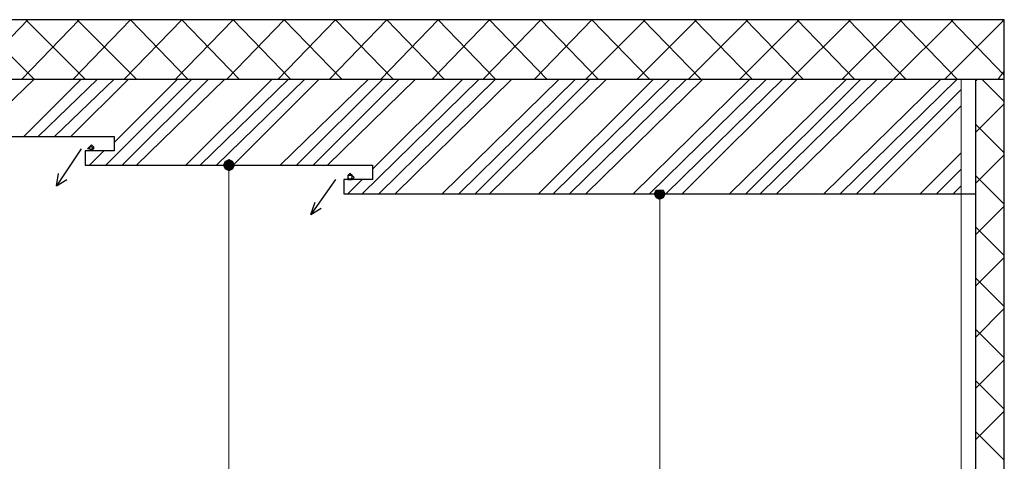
# Model space of a CAD drawing. Header units: metres. Extents: x 5.7 to 89.8, y 4 to 63.5.
# Tile 41 of 72: x 46.5 to 51.1, y 47.1 to 49.1. Entities that reach past the tile are written whole.
import ezdxf

# ---------------------------------------------------------------- set-up
doc = ezdxf.new("R2010")
doc.units = ezdxf.units.M
doc.header["$MEASUREMENT"] = 0
for name, color, linetype in [('PDF11_boresh-1', 7, 'Continuous'), ('PDF11_dim', 7, 'Continuous'), ('PDF11_halozen', 7, 'Continuous'), ('PDF11_hatch-borshi', 7, 'Continuous'), ('PDF11_kaff', 7, 'Continuous'), ('PDF11_wall-asli', 7, 'Continuous')]:
    doc.layers.add(name, color=color, linetype=linetype)

msp = doc.modelspace()

# ---------------------------------------------------------------- linework, layer by layer
at = {"layer": 'PDF11_boresh-1', "lineweight": 25}
for points in [[(40.6083, 48.5862), (42.5346, 48.5862), (42.5346, 48.5188), (42.3901, 48.5188), (42.3901, 48.4514), (45.1254, 48.4514), (45.1254, 48.5188), (44.9809, 48.5188), (44.9809, 48.5862), (46.9072, 48.5862), (46.9072, 48.5188), (46.7723, 48.5188), (46.7723, 48.4514), (48.1207, 48.4514), (48.1207, 48.3839), (47.9858, 48.3839), (47.9858, 48.3165), (50.9523, 48.3165)], [(46.7531, 48.5284), (46.6375, 48.355), (46.6471, 48.4128)], [(46.6375, 48.355), (46.6856, 48.3839)], [(47.9473, 48.3839), (47.8317, 48.2202), (47.851, 48.278)], [(47.8317, 48.2202), (47.8799, 48.2491)]]:
    msp.add_lwpolyline(points, dxfattribs=at)
at = {"layer": 'PDF11_dim', "lineweight": 20}
for points in [[(47.4465, 48.4514), (47.3598, 48.4514)], [(47.4465, 48.4225), (47.4465, 48.3936), (47.4465, 44.5507), (47.4465, 44.5218)], [(49.4691, 48.3165), (49.392, 48.3165)], [(49.4691, 48.2876), (49.4691, 48.2587), (49.4691, 44.5507), (49.4691, 44.5218)]]:
    msp.add_lwpolyline(points, dxfattribs=at)
at = {"layer": 'PDF11_dim', "transparency": 33554559}
for points in [[(47.4272, 48.4706), (47.4465, 48.4514), (47.4176, 48.4514)], [(47.4465, 48.4514), (47.4176, 48.4514), (47.4272, 48.4321)], [(47.4465, 48.4803), (47.4272, 48.4706), (47.4465, 48.4514)], [(47.4272, 48.4321), (47.4465, 48.4225), (47.4465, 48.4514)], [(47.4658, 48.4706), (47.4465, 48.4514), (47.4465, 48.4803)], [(47.4754, 48.4514), (47.4658, 48.4706), (47.4465, 48.4514)], [(47.4465, 48.4225), (47.4465, 48.4514), (47.4658, 48.4321)], [(47.4465, 48.4514), (47.4658, 48.4321), (47.4754, 48.4514)], [(49.4498, 48.3358), (49.4691, 48.3165), (49.4402, 48.3165)], [(49.4691, 48.3165), (49.4402, 48.3165), (49.4498, 48.2973)], [(49.4691, 48.3358), (49.4498, 48.3358), (49.4691, 48.3165)], [(49.4498, 48.2973), (49.4691, 48.2876), (49.4691, 48.3165)], [(49.4979, 48.3165), (49.4883, 48.3358), (49.4691, 48.3165)], [(49.4883, 48.3358), (49.4691, 48.3165), (49.4691, 48.3358)], [(49.4691, 48.2876), (49.4691, 48.3165), (49.4883, 48.2973)], [(49.4691, 48.3165), (49.4883, 48.2973), (49.4979, 48.3165)]]:
    msp.add_solid(points, dxfattribs=at)
at = {"layer": 'PDF11_halozen', "lineweight": 25}
for points in [[(46.8108, 48.5284), (46.8012, 48.5188), (46.7916, 48.5284), (46.7819, 48.5284), (46.7916, 48.538), (46.8012, 48.5477), (46.8108, 48.538), (46.8108, 48.5284), (46.8012, 48.538), (46.7916, 48.538), (46.7916, 48.5284), (46.8012, 48.5188), (46.8012, 48.5284)], [(48.034, 48.3936), (48.0244, 48.4032), (48.0147, 48.4128), (48.0051, 48.4032), (48.0051, 48.3936), (48.0051, 48.3839), (48.0147, 48.3839), (48.0244, 48.3839)], [(48.0244, 48.3936), (48.0244, 48.4032), (48.0147, 48.4032), (48.0051, 48.4032), (48.0051, 48.3936), (48.0147, 48.3839)]]:
    msp.add_lwpolyline(points, close=True, dxfattribs=at)
at = {"layer": 'PDF11_hatch-borshi', "lineweight": 18}
for points in [[(46.233, 48.8559), (46.5026, 49.1352)], [(46.2522, 48.5862), (46.5315, 48.8559), (46.2522, 49.1352)], [(46.4738, 48.8559), (46.7434, 49.1352)], [(46.7723, 48.8559), (46.493, 49.1352)], [(46.7145, 48.8559), (46.9842, 49.1352), (47.2539, 48.8559)], [(47.0131, 48.8559), (46.7338, 49.1352)], [(46.9553, 48.8559), (47.225, 49.1352), (47.4947, 48.8559)], [(47.1961, 48.8559), (47.4658, 49.1352), (47.7354, 48.8559)], [(47.4369, 48.8559), (47.7065, 49.1352), (47.9762, 48.8559)], [(47.6777, 48.8559), (47.9473, 49.1352), (48.217, 48.8559)], [(47.9184, 48.8559), (48.1881, 49.1352), (48.4578, 48.8559)], [(48.1592, 48.8559), (48.4289, 49.1352), (48.6986, 48.8559), (48.1496, 48.3165)], [(48.4, 48.8559), (48.6697, 49.1352), (48.9393, 48.8559)], [(48.6408, 48.8559), (48.9104, 49.1352), (49.1801, 48.8559)], [(48.8816, 48.8559), (49.1512, 49.1352), (49.4209, 48.8559)], [(49.1223, 48.8559), (49.4016, 49.1352)], [(49.3631, 48.8559), (49.6424, 49.1352)], [(49.6617, 48.8559), (49.392, 49.1352)], [(49.6039, 48.8559), (49.8832, 49.1352)], [(49.9025, 48.8559), (49.6328, 49.1352)], [(49.8447, 48.8559), (50.124, 49.1352)], [(50.1432, 48.8559), (49.8736, 49.1352)], [(50.018, 48.3165), (50.567, 48.8559), (50.8463, 49.1352)], [(50.0855, 48.8559), (50.3648, 49.1352)], [(50.384, 48.8559), (50.1143, 49.1352)], [(50.3166, 48.3165), (50.8656, 48.8559), (50.5959, 49.1352)], [(50.3262, 48.8559), (50.6055, 49.1352)], [(50.6248, 48.8559), (50.3551, 49.1352)], [(50.8078, 48.8559), (51.0871, 49.1352)], [(51.0871, 48.8751), (50.8367, 49.1352)], [(51.0871, 49.1255), (51.0775, 49.1352)], [(51.0582, 48.8559), (51.0871, 48.8944)], [(46.4834, 48.5862), (46.7531, 48.8559)], [(46.5508, 48.5862), (46.8301, 48.8559)], [(46.6278, 48.5862), (46.9072, 48.8559)], [(46.7049, 48.5862), (46.9746, 48.8559)], [(46.8686, 48.4514), (47.2731, 48.8559)], [(46.9072, 48.5573), (47.2057, 48.8559)], [(46.9457, 48.4514), (47.3502, 48.8559)], [(47.0131, 48.4514), (47.4272, 48.8559)], [(47.2442, 48.4514), (47.6488, 48.8559)], [(47.3117, 48.4514), (47.7258, 48.8559)], [(47.3887, 48.4514), (47.8029, 48.8559)], [(47.4658, 48.4514), (47.8703, 48.8559)], [(47.6873, 48.4514), (48.1014, 48.8559)], [(47.7643, 48.4514), (48.1688, 48.8559)], [(47.8414, 48.4514), (48.2459, 48.8559)], [(47.9088, 48.4514), (48.3229, 48.8559)], [(48.0725, 48.3165), (48.6215, 48.8559)], [(48.1207, 48.4321), (48.5445, 48.8559)], [(48.2266, 48.3165), (48.7756, 48.8559)], [(48.4481, 48.3165), (48.9971, 48.8559)], [(48.5252, 48.3165), (49.0742, 48.8559)], [(48.6022, 48.3165), (49.1416, 48.8559)], [(48.6697, 48.3165), (49.2186, 48.8559)], [(48.9008, 48.3165), (49.4402, 48.8559)], [(48.9682, 48.3165), (49.5172, 48.8559)], [(49.0453, 48.3165), (49.5943, 48.8559)], [(49.1223, 48.3165), (49.6713, 48.8559)], [(49.3438, 48.3165), (49.8928, 48.8559)], [(49.4209, 48.3165), (49.9699, 48.8559)], [(49.4979, 48.3165), (50.0469, 48.8559)], [(49.575, 48.3165), (50.1143, 48.8559)], [(49.7965, 48.3165), (50.3455, 48.8559)], [(49.8736, 48.3165), (50.4129, 48.8559)], [(49.941, 48.3165), (50.49, 48.8559)], [(50.2395, 48.3165), (50.7885, 48.8559)], [(50.9523, 48.8462), (50.9619, 48.8559)], [(51.0871, 48.7499), (50.9812, 48.8559)], [(50.3936, 48.3165), (50.8848, 48.8077)], [(50.4707, 48.3165), (50.8848, 48.7307)], [(50.9523, 48.6055), (51.0871, 48.7403)], [(51.0871, 48.5091), (50.9523, 48.644)], [(46.7916, 48.4514), (46.859, 48.5188)], [(50.6922, 48.3165), (50.8848, 48.5091)], [(50.9523, 48.3647), (51.0871, 48.4995)], [(50.7693, 48.3165), (50.8848, 48.4321)], [(51.0871, 48.2684), (50.9523, 48.4032)], [(48.0051, 48.3165), (48.0725, 48.3839)], [(50.8463, 48.3165), (50.8848, 48.355)], [(50.9523, 48.1239), (51.0871, 48.2587)], [(51.0871, 48.0276), (50.9523, 48.1624)], [(50.9523, 47.8831), (51.0871, 48.018)], [(51.0871, 47.7868), (50.9523, 47.9216)], [(50.9523, 47.6423), (51.0871, 47.7772)], [(51.0871, 47.546), (50.9523, 47.6809)], [(50.9523, 47.4016), (51.0871, 47.5364)], [(51.0871, 47.3052), (50.9523, 47.4401)], [(50.9523, 47.1608), (51.0871, 47.2956)], [(51.0871, 47.0645), (50.9523, 47.1993)]]:
    msp.add_lwpolyline(points, dxfattribs=at)
at = {"layer": 'PDF11_kaff', "lineweight": 20}
msp.add_lwpolyline([(50.8848, 48.8559), (50.8848, 44.3581)], dxfattribs=at)
at = {"layer": 'PDF11_wall-asli', "lineweight": 30}
for points in [[(32.9804, 44.3581), (51.0871, 44.3581), (51.0871, 49.1352), (32.8456, 49.1352), (32.8456, 44.2233), (51.0871, 44.2233), (51.0871, 48.9907)], [(32.8456, 48.8559), (51.0871, 48.8559)], [(50.9523, 48.8559), (50.9523, 44.3581)]]:
    msp.add_lwpolyline(points, dxfattribs=at)

doc.saveas('drawing.dxf')
